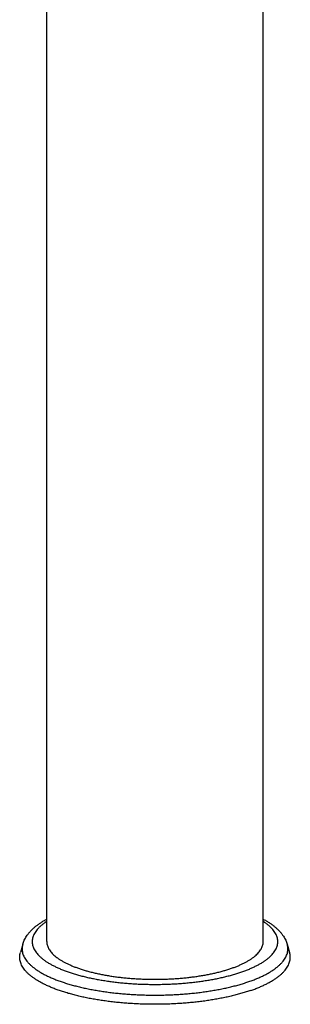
# Model space of a CAD drawing. Header units: millimetres. Extents: x 707 to 1831, y -376 to 865.
# Tile 1 of 27: x 1007 to 1072, y -376 to -139. Entities that reach past the tile are written whole.
import ezdxf

# ---------------------------------------------------------------- set-up
doc = ezdxf.new("R2010")
doc.units = ezdxf.units.MM
doc.header["$LTSCALE"] = 30.734
doc.layers.get('0').update_dxf_attribs({"linetype": 'CONTINUOUS'})

msp = doc.modelspace()

# ---------------------------------------------------------------- linework, layer by layer
at = {"color": 7, "linetype": 'CONTINUOUS'}
for p, q in [((1013.43, -360.82), (1013.43, -81.82)), ((1065.43, -360.82), (1065.43, -81.82)), ((1007.66, -361.45), (1007.09, -363.44)), ((1071.19, -361.45), (1071.76, -363.44))]:
    msp.add_line(p, q, dxfattribs=at)
for points, knots in [([(1007.66, -361.45), (1007.71, -361.28), (1007.82, -360.95), (1008.02, -360.46), (1008.27, -359.97), (1008.57, -359.48), (1008.93, -358.98), (1009.33, -358.49), (1009.8, -357.99), (1010.31, -357.51), (1010.88, -357.03), (1011.5, -356.58), (1012.16, -356.13), (1012.8, -355.74), (1013.23, -355.5), (1013.43, -355.39)], [0, 0, 0, 0, 0.059384, 0.120946, 0.185127, 0.252434, 0.323309, 0.398057, 0.476783, 0.559423, 0.645685, 0.735224, 0.827796, 0.923123, 1, 1, 1, 1]), ([(1065.43, -355.39), (1065.6, -355.49), (1066.02, -355.72), (1066.65, -356.1), (1067.32, -356.55), (1067.94, -357.01), (1068.51, -357.48), (1069.03, -357.97), (1069.5, -358.46), (1069.91, -358.96), (1070.27, -359.46), (1070.57, -359.96), (1070.83, -360.45), (1071.03, -360.95), (1071.14, -361.28), (1071.19, -361.45)], [0, 0, 0, 0, 0.069354, 0.165908, 0.2593, 0.349674, 0.436538, 0.519545, 0.598893, 0.67362, 0.744852, 0.812934, 0.877638, 0.939935, 1, 1, 1, 1]), ([(1013.43, -360.82), (1013.43, -360.85), (1013.43, -361.03), (1013.46, -361.35), (1013.56, -361.78), (1013.72, -362.2), (1013.94, -362.62), (1014.21, -363.04), (1014.54, -363.45), (1014.92, -363.85), (1015.35, -364.25), (1015.84, -364.64), (1016.38, -365.02), (1016.97, -365.39), (1017.61, -365.75), (1018.29, -366.1), (1019.03, -366.44), (1019.8, -366.77), (1020.63, -367.08), (1021.49, -367.38), (1022.39, -367.67), (1023.33, -367.94), (1024.3, -368.19), (1025.31, -368.43), (1026.35, -368.65), (1027.41, -368.86), (1028.51, -369.05), (1029.62, -369.22), (1030.76, -369.37), (1031.92, -369.5), (1033.09, -369.61), (1034.28, -369.7), (1035.48, -369.78), (1036.69, -369.83), (1037.9, -369.87), (1039.12, -369.88), (1040.34, -369.88), (1041.56, -369.85), (1042.77, -369.81), (1043.97, -369.74), (1045.17, -369.66), (1046.35, -369.56), (1047.51, -369.43), (1048.66, -369.29), (1049.79, -369.13), (1050.9, -368.95), (1051.98, -368.76), (1053.03, -368.54), (1054.05, -368.31), (1055.04, -368.07), (1056, -367.8), (1056.92, -367.53), (1057.52, -367.33), (1057.81, -367.23)], [0, 0, 0, 0, 0.00222, 0.011145, 0.020243, 0.029645, 0.039464, 0.049798, 0.060727, 0.072314, 0.084604, 0.097634, 0.111424, 0.125988, 0.14133, 0.157448, 0.174333, 0.191972, 0.210347, 0.229435, 0.24921, 0.269645, 0.290707, 0.312361, 0.334572, 0.357301, 0.380508, 0.40415, 0.428184, 0.452566, 0.477249, 0.502187, 0.527332, 0.552637, 0.578052, 0.603529, 0.629017, 0.654469, 0.679835, 0.705066, 0.730114, 0.754931, 0.779469, 0.803682, 0.827526, 0.850956, 0.873929, 0.896403, 0.918341, 0.939704, 0.960456, 0.980565, 1, 1, 1, 1]), ([(1057.81, -367.23), (1058.09, -367.13), (1058.64, -366.93), (1059.44, -366.61), (1060.2, -366.27), (1060.91, -365.93), (1061.57, -365.57), (1062.19, -365.21), (1062.75, -364.83), (1063.26, -364.45), (1063.72, -364.05), (1064.13, -363.65), (1064.49, -363.24), (1064.79, -362.83), (1065.03, -362.41), (1065.22, -361.99), (1065.35, -361.57), (1065.41, -361.17), (1065.43, -360.92), (1065.43, -360.82)], [0, 0, 0, 0, 0.085232, 0.167166, 0.24571, 0.320791, 0.392358, 0.460386, 0.524879, 0.585877, 0.643458, 0.697751, 0.748937, 0.797266, 0.84306, 0.886721, 0.928734, 0.969656, 1, 1, 1, 1]), ([(1062.41, -372.58), (1062.06, -372.7), (1061.36, -372.93), (1060.28, -373.26), (1059.15, -373.57), (1057.99, -373.87), (1056.8, -374.15), (1055.56, -374.4), (1054.3, -374.64), (1053.01, -374.86), (1051.69, -375.06), (1050.35, -375.24), (1048.98, -375.4), (1047.6, -375.53), (1046.2, -375.65), (1044.79, -375.74), (1043.37, -375.82), (1041.94, -375.87), (1040.5, -375.89), (1039.07, -375.9), (1037.63, -375.88), (1036.2, -375.84), (1034.77, -375.78), (1033.35, -375.7), (1031.95, -375.6), (1030.56, -375.47), (1029.18, -375.32), (1027.83, -375.15), (1026.5, -374.96), (1025.19, -374.76), (1023.92, -374.53), (1022.67, -374.28), (1021.45, -374.01), (1020.27, -373.72), (1019.13, -373.42), (1018.03, -373.1), (1016.97, -372.76), (1015.95, -372.41), (1014.98, -372.04), (1014.06, -371.65), (1013.19, -371.26), (1012.36, -370.85), (1011.59, -370.42), (1010.88, -369.99), (1010.22, -369.54), (1009.62, -369.09), (1009.07, -368.63), (1008.59, -368.15), (1008.16, -367.67), (1007.8, -367.19), (1007.5, -366.7), (1007.26, -366.2), (1007.08, -365.7), (1006.97, -365.2), (1006.92, -364.69), (1006.93, -364.19), (1007, -363.77), (1007.06, -363.52), (1007.09, -363.44)], [0, 0, 0, 0, 0.017978, 0.036547, 0.05568, 0.075352, 0.095533, 0.116194, 0.1373, 0.158822, 0.180721, 0.202964, 0.225511, 0.24833, 0.271375, 0.294615, 0.318002, 0.341504, 0.365073, 0.388677, 0.412266, 0.435809, 0.459257, 0.482578, 0.505722, 0.528662, 0.551346, 0.573749, 0.595822, 0.617539, 0.638855, 0.659745, 0.680168, 0.7001, 0.719504, 0.738361, 0.756634, 0.774311, 0.791361, 0.807774, 0.823526, 0.838613, 0.85302, 0.866751, 0.8798, 0.892181, 0.903904, 0.914997, 0.925486, 0.935422, 0.944854, 0.953858, 0.962511, 0.970915, 0.979175, 0.987406, 0.995723, 1, 1, 1, 1]), ([(1062.41, -372.58), (1062.74, -372.46), (1063.39, -372.22), (1064.34, -371.85), (1065.24, -371.46), (1066.09, -371.05), (1066.88, -370.64), (1067.62, -370.21), (1068.31, -369.77), (1068.94, -369.32), (1069.52, -368.86), (1070.03, -368.39), (1070.49, -367.91), (1070.88, -367.43), (1071.21, -366.94), (1071.49, -366.45), (1071.69, -365.95), (1071.84, -365.45), (1071.92, -364.95), (1071.94, -364.44), (1071.89, -363.93), (1071.81, -363.6), (1071.76, -363.44)], [0, 0, 0, 0, 0.07407, 0.145443, 0.214045, 0.279822, 0.342724, 0.402735, 0.459841, 0.514072, 0.565465, 0.614111, 0.660116, 0.703653, 0.744921, 0.7842, 0.821805, 0.858131, 0.893606, 0.928716, 0.963944, 1, 1, 1, 1])]:
    msp.add_open_spline(points, degree=3, knots=knots, dxfattribs=at)
at = {"color": 9, "linetype": 'CONTINUOUS'}
for points, knots in [([(1013.43, -355.95), (1013.31, -356.03), (1012.99, -356.24), (1012.51, -356.6), (1011.98, -357.03), (1011.52, -357.47), (1011.11, -357.91), (1010.76, -358.37), (1010.47, -358.82), (1010.23, -359.29), (1010.06, -359.76), (1009.96, -360.23), (1009.91, -360.7), (1009.92, -361.17), (1010, -361.64), (1010.14, -362.11), (1010.34, -362.57), (1010.6, -363.04), (1010.92, -363.49), (1011.3, -363.94), (1011.74, -364.38), (1012.23, -364.82), (1012.78, -365.25), (1013.39, -365.67), (1014.05, -366.07), (1014.76, -366.47), (1015.52, -366.86), (1016.33, -367.23), (1017.19, -367.59), (1018.1, -367.93), (1019.05, -368.26), (1020.04, -368.58), (1021.08, -368.88), (1022.15, -369.16), (1023.25, -369.43), (1024.39, -369.67), (1025.56, -369.9), (1026.76, -370.11), (1027.99, -370.3), (1029.24, -370.48), (1030.51, -370.63), (1031.8, -370.76), (1033.1, -370.87), (1034.42, -370.96), (1035.75, -371.03), (1037.09, -371.08), (1038.43, -371.1), (1039.77, -371.11), (1041.11, -371.09), (1042.45, -371.05), (1043.78, -370.99), (1045.11, -370.92), (1046.42, -370.81), (1047.72, -370.69), (1049, -370.55), (1050.26, -370.39), (1051.49, -370.21), (1052.71, -370.01), (1053.89, -369.79), (1055.05, -369.55), (1056.17, -369.29), (1057.26, -369.02), (1058.31, -368.73), (1059.32, -368.42), (1059.97, -368.2), (1060.29, -368.09)], [0, 0, 0, 0, 0.006944, 0.018768, 0.029954, 0.040523, 0.050505, 0.059939, 0.068878, 0.077389, 0.085555, 0.09347, 0.101243, 0.108986, 0.116815, 0.124841, 0.133165, 0.141876, 0.151049, 0.160744, 0.171009, 0.181879, 0.193379, 0.205525, 0.218328, 0.231789, 0.245905, 0.26067, 0.276072, 0.292096, 0.308722, 0.325931, 0.343699, 0.361998, 0.380803, 0.400083, 0.419805, 0.439939, 0.460448, 0.481299, 0.502454, 0.523876, 0.545526, 0.567367, 0.589358, 0.611459, 0.633632, 0.655834, 0.678026, 0.700167, 0.722217, 0.744135, 0.765884, 0.787426, 0.808718, 0.829721, 0.850395, 0.870711, 0.890639, 0.910149, 0.9292, 0.947748, 0.965754, 0.983182, 1, 1, 1, 1]), ([(1060.29, -368.09), (1060.6, -367.98), (1061.21, -367.76), (1062.09, -367.41), (1062.92, -367.05), (1063.71, -366.67), (1064.45, -366.28), (1065.14, -365.87), (1065.77, -365.46), (1066.35, -365.04), (1066.87, -364.61), (1067.34, -364.17), (1067.75, -363.72), (1068.1, -363.27), (1068.39, -362.81), (1068.62, -362.35), (1068.79, -361.88), (1068.9, -361.41), (1068.94, -360.94), (1068.93, -360.47), (1068.85, -359.99), (1068.71, -359.53), (1068.51, -359.06), (1068.25, -358.6), (1067.93, -358.14), (1067.55, -357.69), (1067.12, -357.25), (1066.62, -356.81), (1066.07, -356.39), (1065.66, -356.11), (1065.44, -355.96), (1065.43, -355.95)], [0, 0, 0, 0, 0.054045, 0.106208, 0.156386, 0.204491, 0.250452, 0.294219, 0.335773, 0.375144, 0.412386, 0.447577, 0.480814, 0.512226, 0.541989, 0.570328, 0.597516, 0.623873, 0.649753, 0.675535, 0.701602, 0.728324, 0.75604, 0.785045, 0.815588, 0.84787, 0.882048, 0.91824, 0.95653, 0.996974, 1, 1, 1, 1]), ([(1007.66, -361.45), (1007.63, -361.56), (1007.56, -361.85), (1007.5, -362.3), (1007.5, -362.81), (1007.56, -363.31), (1007.69, -363.81), (1007.89, -364.31), (1008.15, -364.8), (1008.47, -365.29), (1008.85, -365.77), (1009.3, -366.24), (1009.8, -366.71), (1010.37, -367.17), (1010.99, -367.62), (1011.67, -368.06), (1012.4, -368.49), (1013.19, -368.9), (1014.04, -369.31), (1014.93, -369.7), (1015.87, -370.07), (1016.86, -370.43), (1017.9, -370.78), (1018.98, -371.1), (1020.1, -371.42), (1021.26, -371.71), (1022.45, -371.98), (1023.68, -372.24), (1024.94, -372.48), (1026.23, -372.69), (1027.55, -372.89), (1028.89, -373.06), (1030.25, -373.22), (1031.63, -373.35), (1033.03, -373.46), (1034.44, -373.55), (1035.85, -373.62), (1037.28, -373.66), (1038.71, -373.68), (1040.14, -373.68), (1041.57, -373.66), (1043, -373.62), (1044.42, -373.55), (1045.83, -373.46), (1047.22, -373.35), (1048.6, -373.22), (1049.97, -373.06), (1051.31, -372.89), (1052.62, -372.69), (1053.91, -372.48), (1055.17, -372.24), (1056.4, -371.98), (1057.6, -371.71), (1058.76, -371.42), (1059.88, -371.1), (1060.96, -370.78), (1061.66, -370.54), (1062, -370.42)], [0, 0, 0, 0, 0.006191, 0.014596, 0.022941, 0.031346, 0.03993, 0.048802, 0.058059, 0.067783, 0.078044, 0.088893, 0.100374, 0.112515, 0.125338, 0.138854, 0.15307, 0.167984, 0.183592, 0.199882, 0.21684, 0.234449, 0.252689, 0.271535, 0.290962, 0.310941, 0.331443, 0.352435, 0.373884, 0.395755, 0.418012, 0.440617, 0.46353, 0.486714, 0.510128, 0.53373, 0.55748, 0.581336, 0.605255, 0.629195, 0.653114, 0.676969, 0.700719, 0.724321, 0.747735, 0.770919, 0.793833, 0.816437, 0.838694, 0.860565, 0.882014, 0.903007, 0.923508, 0.943488, 0.962915, 0.981761, 1, 1, 1, 1]), ([(1062, -370.42), (1062.33, -370.31), (1062.98, -370.07), (1063.92, -369.7), (1064.82, -369.31), (1065.66, -368.9), (1066.45, -368.49), (1067.18, -368.06), (1067.86, -367.62), (1068.49, -367.17), (1069.05, -366.71), (1069.56, -366.24), (1070, -365.77), (1070.38, -365.29), (1070.71, -364.8), (1070.96, -364.31), (1071.16, -363.81), (1071.29, -363.31), (1071.35, -362.81), (1071.35, -362.3), (1071.29, -361.85), (1071.23, -361.56), (1071.19, -361.45)], [0, 0, 0, 0, 0.075109, 0.147442, 0.216924, 0.283494, 0.347109, 0.407743, 0.465396, 0.520089, 0.571875, 0.620842, 0.66712, 0.710883, 0.752361, 0.791844, 0.829685, 0.866298, 0.902149, 0.937743, 0.973594, 1, 1, 1, 1])]:
    msp.add_open_spline(points, degree=3, knots=knots, dxfattribs=at)

doc.saveas('drawing.dxf')
